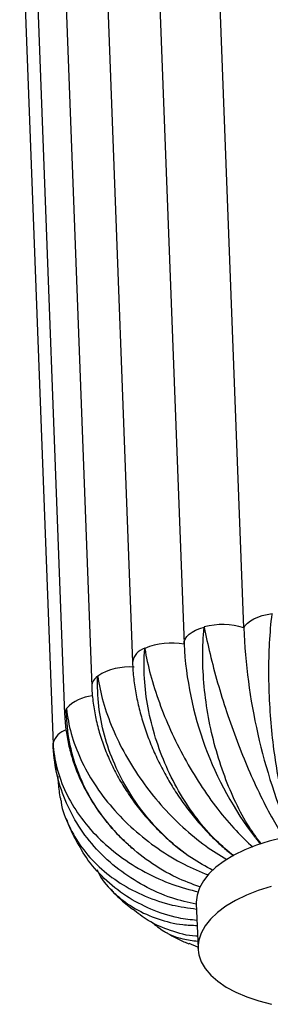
# Paper-space layout '_Trimétrica' of a CAD drawing. Header units: millimetres. Extents: x -318 to 318, y -356 to 1357.
# Tile 1 of 7: x -56 to -1, y -354 to -140. Entities that reach past the tile are written whole.
import ezdxf

# ---------------------------------------------------------------- set-up
doc = ezdxf.new("R2010")
doc.units = ezdxf.units.MM

psp = doc.layouts.new('_Trimétrica')

# ---------------------------------------------------------------- linework, layer by layer
at = {"color": 7, "linetype": 'Continuous', "lineweight": 25}
for p, q in [((-7.18, -272.27), (-14.42, -79.92)), ((-27.43, -83.39), (-20.18, -275.74)), ((-38.64, -87.41), (-31.4, -279.76)), ((-47.5, -92.65), (-40.25, -285)), ((-53.4, -98.75), (-46.15, -291.09)), ((-55.93, -105.28), (-48.68, -297.63)), ((-20.18, -275.82), (-20.18, -275.74)), ((-4.64, -318.01), (-3.52, -319.39)), ((-17.5, -332.25), (-17.13, -342.11)), ((-17.14, -341.76), (-19.07, -340.98))]:
    psp.add_line(p, q, dxfattribs=at)
at = {"color": 8, "linetype": 'Continuous', "lineweight": 25}
psp.add_line((-48.68, -297.63), (-48.67, -297.34), dxfattribs=at)
at = {"color": 7, "linetype": 'Continuous', "lineweight": 25, "flags": 128}
for points in [[(-7.18, -272.27), (-6.85, -271.73), (-6.36, -271.21), (-5.74, -270.73), (-4.98, -270.29), (-4.11, -269.91), (-3.15, -269.59), (-2.1, -269.33), (-1, -269.15)], [(1.33, -317.95), (-1.62, -318.7), (-4.4, -319.59), (-6.98, -320.62), (-9.33, -321.77), (-11.43, -323.04), (-13.24, -324.39), (-14.76, -325.83), (-15.96, -327.33), (-16.82, -328.87), (-17.34, -330.44), (-17.51, -332.01), (-17.5, -332.25)], [(-4.02, -329.45), (-6.61, -330.48), (-8.96, -331.63), (-11.06, -332.89), (-12.87, -334.25), (-14.39, -335.68), (-15.58, -337.18), (-16.45, -338.72), (-16.97, -340.29), (-17.14, -341.87), (-16.95, -343.43), (-16.42, -344.97), (-15.55, -346.46), (-14.34, -347.89), (-12.82, -349.23), (-10.99, -350.48), (-8.88, -351.62), (-6.52, -352.63), (-3.93, -353.51), (-1.15, -354.23)], [(-1.25, -328.55), (-4.02, -329.45)]]:
    psp.add_lwpolyline(points, dxfattribs=at)
at = {"color": 8, "linetype": 'Continuous', "lineweight": 25, "flags": 128}
psp.add_lwpolyline([(-20.18, -275.74), (-20.14, -275.26), (-19.94, -274.71), (-19.58, -274.18), (-19.08, -273.67), (-18.43, -273.19), (-17.65, -272.76), (-16.76, -272.39), (-15.78, -272.08)], dxfattribs=at)
at = {"color": 7, "linetype": 'Continuous', "lineweight": 25}
for centre, radius, start, end in [((-11.8, -286.62), 15.08, 72.1343, 105.3044), ((119.94, -267.28), 127.21, 182.2457, 203.2921), ((-22.94, -290.58), 15.01, 79.3792, 112.6521), ((56.01, -271.76), 76.29, 183.0521, 217.2437), ((-32.12, -293.54), 12.76, 85.1228, 122.3452)]:
    psp.add_arc(centre, radius, start, end, dxfattribs=at)
at = {"color": 8, "linetype": 'Continuous', "lineweight": 25}
for centre, radius, start, end in [((-27.66, -280.35), 3.78, 106.3198, 171.0754), ((-37.47, -285.12), 2.78, 121.9154, 177.3826), ((-39.42, -295.76), 8.7, 94.7362, 136.6916), ((-44.01, -291.04), 2.14, 144.319, 181.298), ((-44.59, -298.59), 4.27, 106.9062, 162.8762)]:
    psp.add_arc(centre, radius, start, end, dxfattribs=at)
at = {"color": 7, "linetype": 'Continuous', "lineweight": 25}
for points, knots in [([(3.69, -317.52), (3.24, -316.23), (2.25, -313.37), (0.96, -308.09), (-0.19, -301.99), (-1.04, -295.52), (-1.57, -288.78), (-1.77, -282.06), (-1.6, -275.45), (-1.25, -271.24), (-1.01, -269.19), (-1, -269.15)], [0, 0, 0, 0, 0.106983, 0.235556, 0.360553, 0.489178, 0.614426, 0.743322, 0.868568, 0.997451, 1, 1, 1, 1]), ([(-3.37, -319.33), (-4.27, -318.12), (-6.24, -315.47), (-8.94, -310.45), (-11.43, -304.61), (-13.44, -298.34), (-14.95, -291.73), (-15.88, -285.08), (-16.2, -278.46), (-16, -274.21), (-15.79, -272.12), (-15.78, -272.08)], [0, 0, 0, 0, 0.1077631, 0.236224, 0.3611118, 0.489624, 0.6147628, 0.7435467, 0.8686827, 0.9974528, 1, 1, 1, 1]), ([(-15.78, -272.08), (-15.78, -272.11), (-15.42, -273.99), (-14.56, -277.95), (-12.93, -284.14), (-10.94, -290.57), (-8.69, -296.91), (-6.19, -303.12), (-3.56, -308.87), (-0.91, -313.96), (0.82, -316.69), (1.63, -317.97)], [0, 0, 0, 0, 0.002547, 0.127654, 0.256392, 0.381501, 0.510254, 0.635112, 0.763593, 0.888408, 1, 1, 1, 1]), ([(-9.36, -321.91), (-10.65, -320.85), (-13.47, -318.52), (-17.38, -313.95), (-21.06, -308.52), (-24.11, -302.58), (-26.5, -296.22), (-28.12, -289.73), (-28.92, -283.17), (-28.89, -278.89), (-28.73, -276.76), (-28.73, -276.72)], [0, 0, 0, 0, 0.107815, 0.236268, 0.361149, 0.489654, 0.614785, 0.743562, 0.86869, 0.997453, 1, 1, 1, 1]), ([(-28.73, -276.72), (-28.72, -276.76), (-28.41, -278.6), (-27.55, -282.47), (-25.66, -288.46), (-23.16, -294.61), (-20.17, -300.62), (-16.7, -306.44), (-12.92, -311.76), (-9.03, -316.41), (-6.42, -318.83), (-5.19, -319.98)], [0, 0, 0, 0, 0.002548, 0.127709, 0.256503, 0.381666, 0.510475, 0.635387, 0.763924, 0.888792, 1, 1, 1, 1]), ([(-31.4, -279.76), (-31.36, -280.39), (-31.28, -282.15), (-30.92, -285.09), (-30.27, -288.58), (-29.37, -292.07), (-28.23, -295.54), (-26.86, -298.96), (-25.28, -302.32), (-23.5, -305.59), (-21.52, -308.75), (-19.36, -311.78), (-17.03, -314.65), (-14.55, -317.34), (-12.12, -319.7), (-10.47, -321.05), (-9.73, -321.65)], [0, 0, 0, 0, 0.0413254, 0.1163531, 0.1913283, 0.2662593, 0.3411134, 0.4158887, 0.490604, 0.5652916, 0.6399916, 0.7147415, 0.7895781, 0.8645445, 0.9396782, 1, 1, 1, 1]), ([(-13.9, -325.09), (-15.47, -324.23), (-18.94, -322.32), (-23.8, -318.34), (-28.43, -313.45), (-32.32, -307.96), (-35.44, -301.95), (-37.64, -295.68), (-38.89, -289.24), (-39.05, -284.95), (-38.95, -282.81), (-38.95, -282.76)], [0, 0, 0, 0, 0.107021, 0.235589, 0.36058, 0.489199, 0.614442, 0.743333, 0.868573, 0.997451, 1, 1, 1, 1]), ([(-38.95, -282.76), (-38.94, -282.8), (-38.69, -284.62), (-37.89, -288.4), (-35.85, -294.16), (-33, -299.99), (-29.45, -305.59), (-25.24, -310.92), (-20.56, -315.69), (-15.71, -319.75), (-12.41, -321.77), (-10.86, -322.71)], [0, 0, 0, 0, 0.002551, 0.127886, 0.256858, 0.382194, 0.511181, 0.636265, 0.76498, 0.890021, 1, 1, 1, 1]), ([(-40.25, -285), (-40.22, -285.65), (-40.13, -287.42), (-39.73, -290.34), (-39, -293.74), (-37.98, -297.12), (-36.68, -300.46), (-35.12, -303.74), (-33.29, -306.92), (-31.23, -309.99), (-28.94, -312.92), (-26.44, -315.7), (-23.74, -318.29), (-21.61, -320.14), (-20.33, -321.05), (-20.07, -321.24)], [0, 0, 0, 0, 0.048175, 0.131834, 0.215705, 0.299881, 0.384285, 0.468852, 0.553528, 0.638279, 0.723079, 0.807919, 0.892798, 0.977721, 1, 1, 1, 1]), ([(-46.15, -291.09), (-46.11, -291.75), (-46.02, -293.53), (-45.6, -296.41), (-44.83, -299.72), (-43.76, -302.98), (-42.39, -306.17), (-40.73, -309.26), (-38.8, -312.25), (-36.6, -315.08), (-34.7, -317.23), (-33.46, -318.37), (-33.12, -318.69)], [0, 0, 0, 0, 0.065497, 0.175826, 0.286376, 0.397298, 0.508599, 0.620264, 0.732264, 0.84456, 0.957108, 1, 1, 1, 1]), ([(-16.71, -328.67), (-18.44, -328.03), (-22.3, -326.62), (-27.76, -323.31), (-33.03, -319.06), (-37.51, -314.1), (-41.16, -308.51), (-43.81, -302.55), (-45.43, -296.27), (-45.77, -292), (-45.75, -289.84), (-45.75, -289.8)], [0, 0, 0, 0, 0.105145, 0.233983, 0.359237, 0.488127, 0.613632, 0.742794, 0.868297, 0.997445, 1, 1, 1, 1]), ([(-45.75, -289.8), (-45.74, -289.83), (-45.57, -291.64), (-44.86, -295.34), (-42.81, -300.87), (-39.78, -306.34), (-35.91, -311.48), (-31.23, -316.25), (-25.96, -320.39), (-20.46, -323.78), (-16.67, -325.34), (-14.89, -326.06)], [0, 0, 0, 0, 0.002551, 0.127894, 0.256873, 0.382217, 0.511211, 0.636303, 0.765026, 0.890074, 1, 1, 1, 1]), ([(-48.68, -297.63), (-48.64, -298.29), (-48.54, -300.06), (-48.32, -301.95), (-48.02, -303.14), (-48, -303.26)], [0, 0, 0, 0, 0.350732, 0.93738, 1, 1, 1, 1]), ([(-17.51, -332.45), (-19.29, -332.04), (-23.28, -331.13), (-28.99, -328.54), (-34.54, -324.97), (-39.32, -320.59), (-43.26, -315.47), (-46.2, -309.85), (-48.09, -303.77), (-48.61, -299.55), (-48.67, -297.38), (-48.67, -297.34)], [0, 0, 0, 0, 0.103956, 0.232965, 0.358386, 0.487446, 0.613119, 0.742452, 0.868122, 0.997442, 1, 1, 1, 1]), ([(-48.67, -297.34), (-48.67, -297.37), (-48.57, -299.17), (-48, -302.82), (-46.06, -308.12), (-43.04, -313.23), (-39.09, -317.9), (-34.26, -322.07), (-28.75, -325.53), (-22.94, -328.22), (-18.9, -329.28), (-17.01, -329.77)], [0, 0, 0, 0, 0.002549, 0.127752, 0.256588, 0.381793, 0.510644, 0.635597, 0.764177, 0.889087, 1, 1, 1, 1]), ([(-47.65, -304.57), (-47.62, -305.1), (-47.52, -306.73), (-47.31, -308.48), (-47.02, -309.67), (-46.99, -309.79)], [0, 0, 0, 0, 0.299354, 0.932392, 1, 1, 1, 1]), ([(-46.97, -309.78), (-46.95, -309.93), (-46.74, -311.89), (-45.3, -315.41), (-42.58, -320.2), (-38.79, -324.39), (-34.13, -327.99), (-28.75, -330.77), (-23.13, -332.71), (-19.23, -333.26), (-17.46, -333.5)], [0, 0, 0, 0, 0.012344, 0.159214, 0.301944, 0.44883, 0.591272, 0.737849, 0.880242, 1, 1, 1, 1]), ([(-45.81, -313.81), (-45.69, -314.15), (-45.18, -315.6), (-44.5, -316.97), (-43.98, -318.03)], [0, 0, 0, 0, 0.232896, 1, 1, 1, 1]), ([(-17.36, -335.99), (-18.7, -335.84), (-22.19, -335.45), (-27.4, -333.66), (-32.88, -330.79), (-37.61, -326.97), (-41.41, -322.7), (-43.13, -319.46), (-43.9, -317.99)], [0, 0, 0, 0, 0.116203, 0.302148, 0.482921, 0.668941, 0.850077, 1, 1, 1, 1]), ([(-32.5, -319.26), (-32.17, -319.6), (-31.83, -319.95), (-31.44, -320.26), (-31.42, -320.27)], [0, 0, 0, 0, 0.957427, 1, 1, 1, 1]), ([(-39.16, -324.92), (-38.87, -325.49), (-37.81, -327.58), (-35, -330.51), (-30.84, -333.61), (-25.93, -335.74), (-21.36, -336.94), (-18.37, -337.02), (-17.32, -337.05)], [0, 0, 0, 0, 0.077305, 0.284271, 0.484976, 0.691506, 0.89214, 1, 1, 1, 1]), ([(-36.13, -329.17), (-35.92, -329.4), (-34.9, -330.53), (-33.32, -332.01), (-31.89, -333.16), (-31.4, -333.55)], [0, 0, 0, 0, 0.1433, 0.708344, 1, 1, 1, 1]), ([(-17.23, -339.41), (-17.35, -339.4), (-19.4, -339.37), (-23.08, -338.27), (-27.76, -336.36), (-30.27, -334.36), (-31.36, -333.49)], [0, 0, 0, 0, 0.022765, 0.381698, 0.730647, 1, 1, 1, 1]), ([(-27.25, -336.29), (-26.38, -337.01), (-24.38, -338.66), (-20.95, -340.06), (-18.28, -340.35), (-17.19, -340.47)], [0, 0, 0, 0, 0.315455, 0.720359, 1, 1, 1, 1]), ([(-24.4, -338.39), (-24.16, -338.53), (-22.82, -339.35), (-21.05, -340.25), (-19.48, -340.92), (-19.11, -341.07)], [0, 0, 0, 0, 0.138773, 0.7963407, 1, 1, 1, 1])]:
    psp.add_open_spline(points, degree=3, knots=knots, dxfattribs=at)

doc.saveas('drawing.dxf')
